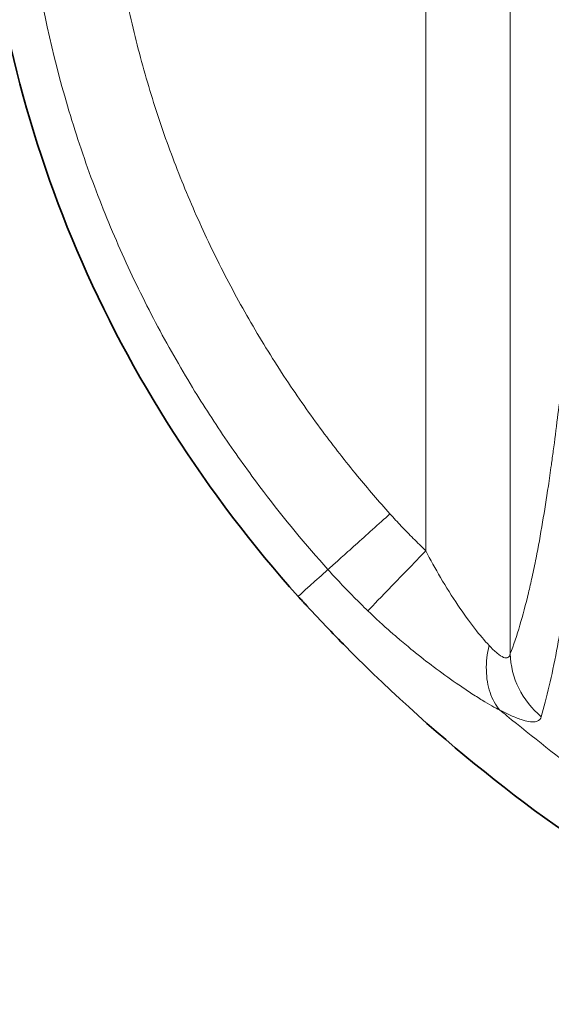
# Model space of a CAD drawing. Header units: millimetres. Extents: x 5 to 415, y 5 to 292.
# Tile 94 of 197: x 276 to 282, y 147 to 159. Entities that reach past the tile are written whole.
import ezdxf

# ---------------------------------------------------------------- set-up
doc = ezdxf.new("R2010")
doc.units = ezdxf.units.MM
doc.layers.add('Sichtbar (ISO)', color=7, linetype='Continuous', lineweight=35)
doc.layers.add('Sichtbar schmal (ISO)', color=7, linetype='Continuous', lineweight=18)

msp = doc.modelspace()

# ---------------------------------------------------------------- linework, layer by layer
at = {"layer": 'Sichtbar (ISO)'}
for points, knots in [([(279.19464374, 151.88528882), (278.11732264, 153.08464429), (277.22099701, 154.47655105), (275.97084522, 157.40503553), (275.59254001, 158.97527126), (275.45470455, 160.89477366), (275.44218038, 161.24744937), (275.44218038, 161.59989464)], [0, 0, 0, 0, 0.4836493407, 0.4836493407, 0.9552492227, 0.9552492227, 1.0609828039, 1.0609828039, 1.0609828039, 1.0609828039]), ([(279.78712014, 151.26172327), (279.63287239, 151.41650865), (279.46312027, 151.59172741), (279.26212251, 151.81065104), (279.22826272, 151.84790942), (279.19464932, 151.88529382)], [0, 0, 0, 0, 0.074510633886, 0.074510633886, 0.089592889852, 0.089592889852, 0.089592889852, 0.089592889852]), ([(279.78670751, 151.26131342), (280.8106558, 150.23044046), (282.11047099, 149.16602482), (284.19855302, 147.97743764), (285.05699049, 147.57711631), (287.00843466, 147.10348457), (287.84390546, 147.08326025), (288.804499, 147.08511003)], [-1.1503831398, -1.1503831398, -1.1503831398, -1.1503831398, -0.5839334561, -0.5839334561, -0.2881837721, -0.2881837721, -0.0000041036, -0.0000041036, -0.0000041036, -0.0000041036])]:
    msp.add_open_spline(points, degree=3, knots=knots, dxfattribs=at)
msp.add_open_spline([(279.19464693, 151.88529167), (279.19464693, 151.88529167), (279.19464693, 151.88529168), (279.19464693, 151.88529168)], degree=3, dxfattribs=at)
at = {"layer": 'Sichtbar schmal (ISO)'}
for p, q in [((281.69322596, 151.2124761), (281.69322598, 171.92869616)), ((280.69702937, 152.42251293), (280.69703312, 170.79090925))]:
    msp.add_line(p, q, dxfattribs=at)
for centre, major_axis, ratio, start_param, end_param in [((280.69701385, 152.42251931), (-0.69405178, -0.71992509), 0.0000138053, 0.1893089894, 1.5707831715), ((280.2760776, 152.85652516), (-0.74389721, -0.66829403), 0.0000863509, 5.8861191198, 6.092932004), ((282.68942104, 151.21247346), (-0.93139551, 0.3640088), 0.9723128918, 0.3821833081, 1.2485991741)]:
    msp.add_ellipse(centre, major_axis=major_axis, ratio=ratio, start_param=start_param, end_param=end_param, dxfattribs=at)
for points, knots in [([(275.91376449, 161.59989485), (275.9137645, 160.89885258), (276.01592228, 159.53438495), (276.36886122, 157.94878012), (276.76537986, 156.75920412), (277.11396183, 155.9090941), (277.50875264, 155.10084191), (277.92539193, 154.36910981), (278.35312003, 153.70831747), (278.87933712, 152.98029741), (279.28343543, 152.49216446), (279.54559209, 152.20030173)], [0, 0, 0, 0, 0.1788213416, 0.3576427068, 0.4470533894, 0.536464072, 0.6258747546, 0.7152854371, 0.7929109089, 0.8705363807, 1, 1, 1, 1]), ([(280.27605008, 152.85654537), (280.14520943, 153.00222068), (280.0175994, 153.15070354), (279.89320709, 153.30195368), (279.75165404, 153.47406979), (279.61426778, 153.64976937), (279.48123764, 153.82863841), (279.33317028, 154.02772612), (279.1904995, 154.2307403), (279.05360772, 154.43752011), (278.90840902, 154.65684783), (278.76971196, 154.88041205), (278.63782171, 155.10786588), (278.50660431, 155.33415933), (278.38212443, 155.56430279), (278.2646937, 155.79795187), (278.14821882, 156.0296991), (278.03867879, 156.2648951), (277.93633972, 156.5031422), (277.83359332, 156.74233755), (277.73810533, 156.98460835), (277.65010334, 157.22955199), (277.56070806, 157.4783737), (277.47903769, 157.72995357), (277.40527977, 157.98382462), (277.32964017, 158.24417228), (277.26232188, 158.50692952), (277.20344924, 158.7715781), (277.14101041, 159.05225766), (277.08807141, 159.33506462), (277.04469834, 159.61937853), (276.99738263, 159.92953675), (276.961451, 160.24148833), (276.93674779, 160.55446115), (276.90930742, 160.90211185), (276.89572158, 161.25102263), (276.89572081, 161.59989501)], [0, 0, 0, 0, 0.0612121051, 0.0612121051, 0.0612121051, 0.130868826, 0.130868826, 0.130868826, 0.2083992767, 0.2083992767, 0.2083992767, 0.2906344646, 0.2906344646, 0.2906344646, 0.3724501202, 0.3724501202, 0.3724501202, 0.453599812, 0.453599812, 0.453599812, 0.5350724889, 0.5350724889, 0.5350724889, 0.6178350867, 0.6178350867, 0.6178350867, 0.7027090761, 0.7027090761, 0.7027090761, 0.7927242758, 0.7927242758, 0.7927242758, 0.8909219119, 0.8909219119, 0.8909219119, 1, 1, 1, 1]), ([(281.69322596, 151.2124761), (281.73170742, 151.31020376), (281.76950534, 151.42182463), (281.80636039, 151.54598046), (281.84086128, 151.66220572), (281.87454069, 151.78941456), (281.90721467, 151.92627855), (281.92150905, 151.98615453), (281.93561178, 152.04787237), (281.94951048, 152.11125173), (281.9653318, 152.18339845), (281.98087761, 152.25791648), (281.99622399, 152.33515475), (282.0225955, 152.46788246), (282.04838182, 152.60859209), (282.07394446, 152.75956743), (282.09653185, 152.89297064), (282.11894462, 153.03440778), (282.14141278, 153.18584938), (282.15317213, 153.26511064), (282.1649458, 153.34712122), (282.17676954, 153.43216077), (282.18438492, 153.48693266), (282.19202712, 153.54286525), (282.19969234, 153.59994462), (282.21623535, 153.72313292), (282.23288492, 153.85166163), (282.24957197, 153.98582892), (282.26382403, 154.1004184), (282.27810409, 154.2191244), (282.29239017, 154.3418022), (282.30490223, 154.44924613), (282.31741879, 154.55973587), (282.32992956, 154.67313719), (282.34109036, 154.77430188), (282.35224659, 154.87778343), (282.36339567, 154.98343384), (282.37342776, 155.07849942), (282.38345407, 155.17532082), (282.39347735, 155.27375084), (282.3971762, 155.31007409), (282.40087464, 155.3466163), (282.40457309, 155.38336759)], [0, 0, 0, 0, 0.1421061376, 0.1421061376, 0.1421061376, 0.2751351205, 0.2751351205, 0.2751351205, 0.3333333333, 0.3333333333, 0.3333333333, 0.3995821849, 0.3995821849, 0.3995821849, 0.5134254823, 0.5134254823, 0.5134254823, 0.6140184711, 0.6140184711, 0.6140184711, 0.6666666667, 0.6666666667, 0.6666666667, 0.7005760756, 0.7005760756, 0.7005760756, 0.7737591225, 0.7737591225, 0.7737591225, 0.8362632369, 0.8362632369, 0.8362632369, 0.8910057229, 0.8910057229, 0.8910057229, 0.9398411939, 0.9398411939, 0.9398411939, 0.9837839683, 0.9837839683, 0.9837839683, 1, 1, 1, 1]), ([(280.27605008, 152.85654537), (280.20952273, 152.79674842), (280.13959662, 152.73397024), (280.07038656, 152.67180847), (280.0011765, 152.60964671), (279.93271397, 152.54812967), (279.86997909, 152.49176812), (279.80724421, 152.43540658), (279.75024628, 152.38420889), (279.70280435, 152.34158311), (279.65536243, 152.29895734), (279.61742734, 152.26485929), (279.59003364, 152.24024957)], [0, 0, 0, 0, 0.25, 0.25, 0.25, 0.5, 0.5, 0.5, 0.75, 0.75, 0.75, 1, 1, 1, 1]), ([(280.69704105, 152.42251981), (280.64741189, 152.47032317), (280.55027537, 152.56587074), (280.40975765, 152.71050571), (280.31984503, 152.80781063), (280.27604566, 152.85654139)], [0, 0, 0, 0, 0.33926030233, 0.67253612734, 0.99996197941, 0.99996197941, 0.99996197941, 0.99996197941]), ([(281.44302545, 151.30748548), (281.44299876, 151.30751371), (281.39002062, 151.36354277), (281.26954198, 151.50679798), (281.07256019, 151.78108014), (280.87618383, 152.09277048), (280.75294205, 152.31473178), (280.69704471, 152.42252146)], [0.00000088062, 0.00000088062, 0.00000088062, 0.00000088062, 0.00007713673, 0.2382177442, 0.49364219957, 0.75995745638, 0.99999189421, 0.99999189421, 0.99999189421, 0.99999189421]), ([(279.5455921, 152.20030174), (279.59399617, 152.14644833), (279.6436999, 152.09259115), (279.69466193, 152.03874057), (279.74562397, 151.98488998), (279.79784406, 151.93104576), (279.85130507, 151.87717368), (279.90476609, 151.8233016), (279.95946823, 151.76940186), (280.01536359, 151.7154543)], [0, 0, 0, 0, 0.3333333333, 0.3333333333, 0.3333333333, 0.6666666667, 0.6666666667, 0.6666666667, 1, 1, 1, 1]), ([(282.05877545, 150.46873029), (282.09045108, 150.57571689), (282.15005661, 150.80744374), (282.23584941, 151.21838593), (282.31476435, 151.65880041), (282.37001131, 151.99955096), (282.39881643, 152.18423924), (282.40268907, 152.20918701)], [0.00000007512, 0.00000007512, 0.00000007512, 0.00000007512, 0.27896003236, 0.53275976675, 0.76214632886, 0.96812667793, 0.99999999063, 0.99999999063, 0.99999999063, 0.99999999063]), ([(280.01536359, 151.7154543), (280.10785718, 151.62636297), (280.19882692, 151.54310515), (280.28750685, 151.46505555), (280.3224942, 151.43426224), (280.35712494, 151.40428763), (280.39137746, 151.37509311), (280.44394236, 151.33029037), (280.49561526, 151.28732425), (280.54630735, 151.24612536), (280.6300316, 151.17808029), (280.71108757, 151.11483059), (280.78919778, 151.05609615)], [0, 0, 0, 0, 0.3333333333, 0.3333333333, 0.3333333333, 0.464845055, 0.464845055, 0.464845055, 0.6666666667, 0.6666666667, 0.6666666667, 1, 1, 1, 1]), ([(281.5698829, 150.54640362), (281.52151417, 150.60358668), (281.48174875, 150.67497727), (281.45475177, 150.75498887), (281.4277548, 150.83500047), (281.41307428, 150.9232309), (281.41108617, 151.01713008), (281.40909807, 151.11102926), (281.4203005, 151.21072492), (281.44302523, 151.30748503)], [0, 0, 0, 0, 0.3333333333, 0.3333333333, 0.3333333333, 0.6666666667, 0.6666666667, 0.6666666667, 1, 1, 1, 1]), ([(281.69322596, 151.2124761), (281.68861755, 151.18889895), (281.67964461, 151.17292242), (281.6661309, 151.16547981), (281.65310734, 151.15830715), (281.63587381, 151.15906056), (281.61485318, 151.16744031), (281.59293985, 151.17617593), (281.56691065, 151.19319939), (281.53779234, 151.21716591), (281.50890002, 151.24094642), (281.47699651, 151.27156263), (281.44302523, 151.30748503)], [0, 0, 0, 0, 0.25219121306, 0.25219121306, 0.25219121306, 0.49523521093, 0.49523521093, 0.49523521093, 0.74860081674, 0.74860081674, 0.74860081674, 0.99999999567, 0.99999999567, 0.99999999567, 0.99999999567]), ([(280.78919778, 151.05609615), (280.79935136, 151.04851482), (280.80945598, 151.04100372), (280.81951626, 151.03355804), (280.91185826, 150.96521509), (281.00040656, 150.9023237), (281.08816203, 150.84232537), (281.13400209, 150.81098456), (281.17960023, 150.78041568), (281.22361058, 150.75161842), (281.2730319, 150.71928061), (281.32042452, 150.68919933), (281.36370857, 150.66262348), (281.44553763, 150.61238148), (281.51273578, 150.57474987), (281.56988245, 150.54640306)], [0, 0, 0, 0, 0.0327475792, 0.0327475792, 0.0327475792, 0.3333333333, 0.3333333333, 0.3333333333, 0.4903477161, 0.4903477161, 0.4903477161, 0.6666666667, 0.6666666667, 0.6666666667, 1, 1, 1, 1]), ([(281.5698829, 150.54640362), (281.64009141, 150.50992732), (281.70270581, 150.4806219), (281.75810948, 150.4584071), (281.78049642, 150.44943077), (281.80170303, 150.44162497), (281.82171407, 150.43503638), (281.85419876, 150.42434086), (281.88372088, 150.41666027), (281.90986927, 150.4122109), (281.93969256, 150.40713622), (281.96513243, 150.40626056), (281.98622709, 150.40922962), (281.99470908, 150.41042346), (282.00244894, 150.41227438), (282.00946067, 150.41478539), (282.03517643, 150.42399464), (282.05153599, 150.44173603), (282.05877544, 150.4687303)], [0.00000000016, 0.00000000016, 0.00000000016, 0.00000000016, 0.23740515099, 0.23740515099, 0.23740515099, 0.33333333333, 0.33333333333, 0.33333333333, 0.48905725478, 0.48905725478, 0.48905725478, 0.66666666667, 0.66666666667, 0.66666666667, 0.73808196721, 0.73808196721, 0.73808196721, 0.99999999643, 0.99999999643, 0.99999999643, 0.99999999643]), ([(281.56993924, 150.54636234), (281.59713157, 150.52433104), (281.62439869, 150.50227716), (281.65167187, 150.4802481), (281.95870384, 150.23225263), (282.26651882, 149.9874193), (282.57714176, 149.7450452)], [0.00005419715, 0.00005419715, 0.00005419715, 0.00005419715, 0.08163146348, 0.08163146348, 0.08163146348, 1, 1, 1, 1])]:
    msp.add_open_spline(points, degree=3, knots=knots, dxfattribs=at)
msp.add_open_spline([(279.19464693, 151.88529168), (279.194508, 151.88545417), (279.31244579, 151.99104248), (279.54559209, 152.20030173)], degree=3, dxfattribs=at)

doc.saveas('drawing.dxf')
